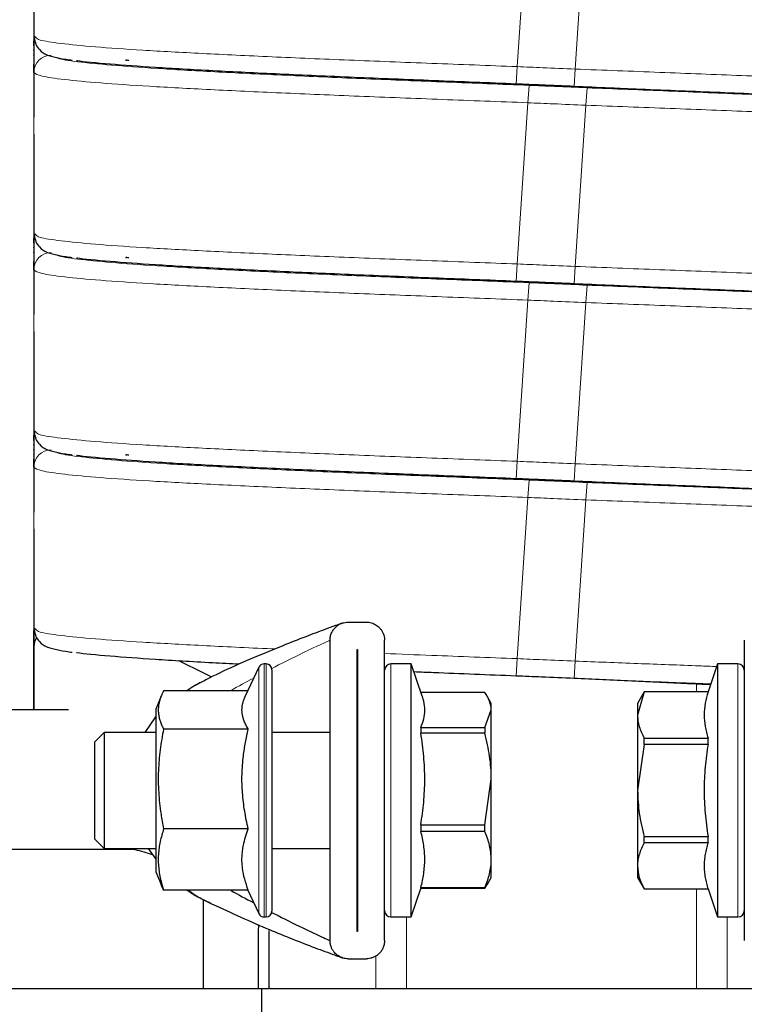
# Paper-space layout 'Blatt2' of a CAD drawing. Header units: millimetres. Extents: x 5 to 418, y 2 to 292.
# Tile 13 of 43: x 99 to 114, y 191 to 212. Entities that reach past the tile are written whole.
import ezdxf

# ---------------------------------------------------------------- set-up
doc = ezdxf.new("R2010")
doc.units = ezdxf.units.MM

psp = doc.layouts.new('Blatt2')

# ---------------------------------------------------------------- linework, layer by layer
at = {"color": 7, "linetype": 'Continuous', "lineweight": 18}
for p, q in [((109.5792, 210.977), (109.8088, 214.4494)), ((110.8292, 210.9239), (111.0588, 214.3964)), ((99.1665, 209.113), (99.1665, 210.8492)), ((109.5544, 210.6028), (109.5792, 210.977)), ((110.8044, 210.5498), (110.8292, 210.9239)), ((109.7438, 210.5948), (109.7446, 210.5777)), ((109.8088, 210.1994), (109.8335, 210.5736)), ((110.9995, 210.5409), (111.0004, 210.5241)), ((111.0588, 210.1464), (111.0835, 210.5205)), ((109.5792, 206.727), (109.8088, 210.1994)), ((110.8292, 206.6739), (111.0588, 210.1464)), ((99.1665, 204.863), (99.1665, 206.5992)), ((109.5544, 206.3528), (109.5792, 206.727)), ((110.8044, 206.2998), (110.8292, 206.6739)), ((109.7438, 206.3448), (109.7446, 206.3277)), ((109.8088, 205.9494), (109.8335, 206.3236)), ((110.9995, 206.2909), (111.0004, 206.2741)), ((111.0588, 205.8964), (111.0835, 206.2705)), ((109.5792, 202.477), (109.8088, 205.9494)), ((110.8292, 202.4239), (111.0588, 205.8964)), ((99.1665, 200.613), (99.1665, 202.3492)), ((109.5544, 202.1028), (109.5792, 202.477)), ((110.8044, 202.0498), (110.8292, 202.4239)), ((109.7438, 202.0948), (109.7446, 202.0777)), ((109.8088, 201.6994), (109.8335, 202.0736)), ((110.9995, 202.0409), (111.0004, 202.0241)), ((111.0588, 201.6464), (111.0835, 202.0205)), ((109.5792, 198.227), (109.8088, 201.6994)), ((110.8292, 198.1739), (111.0588, 201.6464)), ((99.1665, 198.835), (99.1665, 198.8716)), ((104.1261, 198.1138), (104.1261, 194.3483)), ((104.1715, 194.3483), (104.1715, 198.1138)), ((106.8577, 192.6638), (106.8577, 198.1138)), ((109.5544, 197.8528), (109.5792, 198.227)), ((110.8044, 197.7998), (110.8292, 198.1739)), ((114.3352, 198.1138), (114.3352, 192.6638)), ((104.0128, 194.3758), (104.0128, 198.0416)), ((113.444, 197.5106), (113.444, 197.6786)), ((104.0128, 192.736), (104.0128, 194.3758)), ((104.1261, 194.3483), (104.1261, 192.6638)), ((104.1715, 192.6638), (104.1715, 194.3483)), ((113.444, 191.1242), (113.444, 193.267)), ((107.194, 191.1242), (107.194, 192.6638)), ((114.1013, 191.1242), (114.1013, 192.6638)), ((106.5367, 191.1242), (106.5367, 191.8234))]:
    psp.add_line(p, q, dxfattribs=at)
at = {"color": 7, "linetype": 'Continuous', "lineweight": 25}
for p, q in [((99.1665, 211.4283), (99.1665, 211.4441)), ((99.2082, 211.6037), (99.1716, 211.624)), ((99.1665, 211.3265), (99.1665, 211.3379)), ((99.1665, 211.2173), (99.1665, 211.2332)), ((99.1665, 211.1202), (99.1665, 211.1269)), ((99.1665, 210.8492), (99.1665, 211.0327)), ((99.2082, 207.3537), (99.1716, 207.374)), ((99.1665, 207.0765), (99.1665, 207.0879)), ((99.1665, 206.9673), (99.1665, 206.9832)), ((99.1665, 206.8702), (99.1665, 206.8769)), ((99.1665, 206.5992), (99.1665, 206.7827)), ((99.1665, 202.9283), (99.1665, 202.9441)), ((99.2082, 203.1037), (99.1716, 203.124)), ((99.1665, 202.8265), (99.1665, 202.8379)), ((99.1665, 202.7173), (99.1665, 202.7332)), ((99.1665, 202.6202), (99.1665, 202.6269)), ((99.1665, 202.3492), (99.1665, 202.5327)), ((105.9382, 199.0138), (106.3298, 199.0138)), ((99.2082, 198.8537), (99.1716, 198.874)), ((99.1665, 197.1242), (99.1665, 198.4854)), ((105.5465, 192.1555), (105.5465, 198.6221)), ((106.7215, 192.1555), (106.7215, 198.6221)), ((114.4715, 198.6221), (114.4715, 192.1555)), ((106.1327, 198.4263), (106.1352, 198.4263)), ((106.1327, 192.3513), (106.1327, 198.4263)), ((106.1352, 198.4263), (106.1352, 192.3513)), ((104.1715, 198.1138), (104.1261, 198.1138)), ((107.2965, 198.1138), (106.8577, 198.1138)), ((107.5346, 197.4177), (107.2965, 198.1138)), ((107.2965, 192.6638), (107.2965, 198.1138)), ((113.8965, 198.1138), (113.6902, 197.5106)), ((114.3352, 198.1138), (113.8965, 198.1138)), ((113.8965, 198.1138), (113.8965, 192.6638)), ((104.0128, 198.0416), (103.722, 197.4178)), ((104.2965, 197.9888), (104.2965, 194.396)), ((103.7766, 197.5351), (101.9625, 197.5351)), ((108.879, 197.5009), (107.5061, 197.5009)), ((109.0215, 197.2638), (108.9309, 197.4208)), ((112.314, 197.5106), (112.1715, 197.2638)), ((112.314, 197.5092), (112.1715, 197.0126)), ((113.6902, 197.5106), (112.314, 197.5106)), ((112.314, 197.5092), (112.314, 197.5106)), ((113.6902, 197.5092), (112.314, 197.5092)), ((113.6902, 197.5092), (113.6902, 197.5106)), ((101.908, 197.4175), (101.7965, 197.1388)), ((109.0215, 197.1217), (109.0215, 197.2638)), ((112.1715, 197.2638), (112.1715, 197.0126)), ((99.9162, 197.1242), (97.6315, 197.1242)), ((101.7965, 197.1388), (101.7965, 193.6388)), ((108.879, 196.7425), (109.0215, 197.1217)), ((109.0215, 195.6352), (109.0215, 197.1217)), ((112.1715, 197.0126), (112.1715, 195.3888)), ((101.5628, 196.6388), (101.7965, 196.9713)), ((100.6798, 196.6388), (100.4715, 196.4305)), ((101.7965, 196.6388), (100.6798, 196.6388)), ((100.6798, 196.6388), (100.6798, 194.1388)), ((103.7854, 196.7084), (101.9625, 196.7084)), ((105.5465, 196.6388), (104.2965, 196.6388)), ((106.1352, 196.6388), (106.1327, 196.6388)), ((107.5028, 196.7425), (107.5028, 196.6197)), ((107.5028, 196.7425), (108.879, 196.7425)), ((108.879, 196.6197), (107.5028, 196.6197)), ((108.879, 196.7425), (108.879, 196.6197)), ((100.4715, 196.4305), (100.4715, 196.0237)), ((112.314, 196.3819), (112.1715, 195.3888)), ((112.314, 196.3819), (112.314, 196.5161)), ((112.314, 196.5161), (113.6902, 196.5161)), ((113.6902, 196.3819), (112.314, 196.3819)), ((113.6902, 196.3819), (113.6902, 196.5161)), ((100.4715, 196.0237), (100.4715, 194.3471)), ((108.879, 194.6507), (109.0215, 195.6352)), ((109.0215, 193.9023), (109.0215, 195.6352)), ((112.1715, 195.3888), (112.1715, 193.765)), ((103.7854, 194.5621), (101.9625, 194.5621)), ((107.5028, 194.6507), (107.5028, 194.5076)), ((107.5028, 194.6507), (108.879, 194.6507)), ((108.879, 194.5076), (107.5028, 194.5076)), ((108.879, 194.5076), (108.879, 194.6507)), ((100.4715, 194.3471), (100.6798, 194.1388)), ((104.2965, 194.396), (104.2965, 192.7888)), ((112.314, 194.3957), (113.6902, 194.3957)), ((112.314, 194.2616), (112.314, 194.3957)), ((113.6902, 194.2616), (112.314, 194.2616)), ((113.6902, 194.2616), (113.6902, 194.3957)), ((97.6315, 194.1242), (101.3284, 194.1242)), ((100.6798, 194.1388), (101.7965, 194.1388)), ((101.6264, 194.1388), (101.7965, 193.9078)), ((104.2965, 194.1388), (105.5465, 194.1388)), ((106.1327, 194.1388), (106.1352, 194.1388)), ((109.0215, 193.5138), (109.0215, 193.9023)), ((101.7965, 193.6388), (101.908, 193.3601)), ((112.1715, 193.765), (112.1715, 193.5138)), ((108.9309, 193.3568), (109.0215, 193.5138)), ((112.1715, 193.5138), (112.314, 193.267)), ((103.7854, 193.2425), (101.9625, 193.2425)), ((103.7766, 193.2425), (104.0128, 192.736)), ((107.2965, 192.6638), (107.5061, 193.2767)), ((107.5028, 193.297), (107.5028, 193.2767)), ((107.5028, 193.297), (108.879, 193.297)), ((108.879, 193.2767), (107.5028, 193.2767)), ((108.9253, 193.3601), (108.879, 193.2767)), ((108.879, 193.297), (108.879, 193.2767)), ((112.314, 193.2685), (113.6902, 193.2685)), ((112.314, 193.2685), (112.314, 193.267)), ((112.314, 193.267), (113.6902, 193.267)), ((113.6902, 193.267), (113.6902, 193.2685)), ((113.6902, 193.267), (113.8965, 192.6638)), ((102.819, 191.1242), (102.819, 193.0359)), ((104.1261, 192.6638), (104.1715, 192.6638)), ((106.8577, 192.6638), (107.2965, 192.6638)), ((113.8965, 192.6638), (114.3352, 192.6638)), ((103.9963, 192.3742), (103.9963, 191.1242)), ((104.2371, 191.1242), (104.2371, 192.3742)), ((106.1352, 192.3513), (106.1327, 192.3513)), ((105.9382, 191.7638), (106.3298, 191.7638)), ((91.6417, 191.1242), (103.9963, 191.1242)), ((103.9963, 191.1242), (104.2371, 191.1242)), ((104.069, 191.1242), (104.069, 178.6242)), ((104.259, 191.1242), (104.2371, 191.1242)), ((104.259, 191.1242), (106.5367, 191.1242)), ((106.5367, 191.1242), (107.194, 191.1242)), ((107.194, 191.1242), (113.444, 191.1242)), ((113.444, 191.1242), (114.1013, 191.1242)), ((114.1013, 191.1242), (116.379, 191.1242))]:
    psp.add_line(p, q, dxfattribs=at)
at = {"color": 7, "linetype": 'Continuous', "lineweight": 25, "flags": 128}
psp.add_lwpolyline([(104.0121, 192.4979), (104.0054, 192.4699), (103.9963, 192.3742)], dxfattribs=at)
at = {"color": 7, "linetype": 'Continuous', "lineweight": 18}
for centre in [(99.5411, 210.8488), (99.5411, 206.5988), (99.5411, 202.3488)]:
    psp.add_arc(centre, 0.3746, 89.93757, 179.93743, dxfattribs=at)
at = {"color": 7, "linetype": 'Continuous', "lineweight": 25}
for centre, radius, start, end in [((99.5401, 198.4854), 0.3736, 148.02621, 179.99568), ((104.1261, 197.9888), 0.125, 90, 155), ((104.1715, 197.9888), 0.125, 360, 90), ((106.8577, 197.9776), 0.1363, 90, 180), ((114.3352, 197.9776), 0.1363, 0, 90), ((104.1715, 192.7888), 0.125, 270, 0), ((106.8577, 192.8001), 0.1363, 180, 270), ((114.3352, 192.8001), 0.1362, 270, 0), ((104.1261, 192.7888), 0.125, 205, 270)]:
    psp.add_arc(centre, radius, start, end, dxfattribs=at)
for points, knots in [([(99.1665, 213.363), (99.1665, 213.0732), (99.1665, 212.4935), (99.1664, 211.9137), (99.1663, 211.6238)], [0, 0, 0, 0, 0.4999716, 1, 1, 1, 1]), ([(99.1663, 211.6246), (99.1664, 211.3347), (99.1665, 210.7549), (99.1665, 210.1752), (99.1665, 209.8854)], [0, 0, 0, 0, 0.5000275, 1, 1, 1, 1]), ([(99.1665, 211.447), (99.1665, 211.4544), (99.1665, 211.4885), (99.1665, 211.5145), (99.1665, 211.5348)], [0, 0, 0, 0, 0.2176984, 1, 1, 1, 1]), ([(99.1762, 211.6029), (99.1847, 211.5513), (99.202, 211.4472), (99.3168, 211.2979), (99.4512, 211.228), (99.5309, 211.2034), (99.6951, 211.1611), (99.8374, 211.1352), (99.9709, 211.119), (99.9928, 211.1163)], [0, 0, 0, 0, 0.0724903, 0.146528, 0.300917, 0.4680028, 0.6308513, 0.9395107, 1, 1, 1, 1]), ([(109.5544, 210.6028), (108.96, 210.6264), (107.7706, 210.6735), (106.0479, 210.7433), (104.4355, 210.8145), (102.9896, 210.8861), (101.7463, 210.9568), (100.7876, 211.0288), (100.2356, 211.0779), (100.0914, 211.103), (100.088, 211.1036)], [0, 0, 0, 0, 0.14311231, 0.28634771, 0.42933809, 0.57271097, 0.71554454, 0.85644854, 0.996696, 1, 1, 1, 1]), ([(101.2126, 211.1069), (101.1815, 211.1147), (101.1407, 211.1248), (101.1475, 211.109), (101.1491, 211.1052)], [0, 0, 0, 0, 0.7639865, 1, 1, 1, 1]), ([(109.8335, 210.5736), (109.3172, 210.5972), (108.2842, 210.6443), (107.2456, 210.6908), (106.7695, 210.7147), (106.7657, 210.7149)], [0, 0, 0, 0, 0.4977588, 0.99597354, 1, 1, 1, 1]), ([(110.8044, 210.5498), (110.5711, 210.5597), (110.1544, 210.5774), (109.7378, 210.5951), (109.5544, 210.6028)], [0, 0, 0, 0, 0.5600015, 1, 1, 1, 1]), ([(111.0835, 210.5205), (110.8502, 210.5305), (110.4336, 210.5482), (110.0169, 210.5659), (109.8335, 210.5736)], [0, 0, 0, 0, 0.5600015, 1, 1, 1, 1]), ([(113.8606, 210.409), (113.8468, 210.4097), (113.3671, 210.4337), (112.3331, 210.48), (111.3143, 210.5265), (110.8044, 210.5498)], [0, 0, 0, 0, 0.01451589, 0.5067675, 1, 1, 1, 1]), ([(120.6104, 210.0088), (120.5828, 210.0137), (120.4157, 210.0437), (119.8165, 210.098), (118.8237, 210.1709), (117.5682, 210.2415), (116.129, 210.3122), (114.54, 210.3822), (112.843, 210.4508), (111.6704, 210.4973), (111.0835, 210.5205)], [0, 0, 0, 0, 0.0277127, 0.1677682, 0.3081969, 0.4481006, 0.5861116, 0.7234834, 0.8616076, 1, 1, 1, 1]), ([(99.1665, 209.5242), (99.1665, 209.4484), (99.1665, 209.2775), (99.1665, 209.1718), (99.1665, 209.113)], [0, 0, 0, 0, 0.4434521, 1, 1, 1, 1]), ([(99.1665, 209.113), (99.1665, 208.8232), (99.1665, 208.2435), (99.1664, 207.6637), (99.1663, 207.3738)], [0, 0, 0, 0, 0.49997164, 1, 1, 1, 1]), ([(99.1663, 207.3746), (99.1664, 207.0847), (99.1665, 206.5049), (99.1665, 205.9252), (99.1665, 205.6354)], [0, 0, 0, 0, 0.5000275, 1, 1, 1, 1]), ([(99.1665, 207.1783), (99.1665, 207.1922), (99.1665, 207.233), (99.1665, 207.2642), (99.1665, 207.2848)], [0, 0, 0, 0, 0.34067549, 1, 1, 1, 1]), ([(99.1762, 207.3529), (99.1847, 207.3013), (99.202, 207.1972), (99.3168, 207.0479), (99.4512, 206.978), (99.5309, 206.9534), (99.6951, 206.9111), (99.8374, 206.8852), (99.9709, 206.869), (99.9928, 206.8663)], [0, 0, 0, 0, 0.0724903, 0.146528, 0.300917, 0.4680028, 0.6308513, 0.9395107, 1, 1, 1, 1]), ([(109.5544, 206.3528), (108.96, 206.3764), (107.7706, 206.4235), (106.0479, 206.4933), (104.4355, 206.5645), (102.9896, 206.6361), (101.7463, 206.7068), (100.7876, 206.7788), (100.2356, 206.8279), (100.0914, 206.853), (100.088, 206.8536)], [0, 0, 0, 0, 0.1431123, 0.2863477, 0.4293381, 0.572711, 0.7155445, 0.8564485, 0.996696, 1, 1, 1, 1]), ([(101.2126, 206.8569), (101.1815, 206.8647), (101.1407, 206.8748), (101.1475, 206.859), (101.1491, 206.8552)], [0, 0, 0, 0, 0.7639865, 1, 1, 1, 1]), ([(109.8335, 206.3236), (109.3172, 206.3472), (108.2842, 206.3943), (107.2456, 206.4408), (106.7695, 206.4647), (106.7657, 206.4649)], [0, 0, 0, 0, 0.4977588, 0.99597354, 1, 1, 1, 1]), ([(110.8044, 206.2998), (110.5711, 206.3097), (110.1544, 206.3274), (109.7378, 206.3451), (109.5544, 206.3528)], [0, 0, 0, 0, 0.5600015, 1, 1, 1, 1]), ([(111.0835, 206.2705), (110.8502, 206.2805), (110.4336, 206.2982), (110.0169, 206.3159), (109.8335, 206.3236)], [0, 0, 0, 0, 0.5600015, 1, 1, 1, 1]), ([(113.8606, 206.159), (113.8468, 206.1597), (113.3671, 206.1837), (112.3331, 206.23), (111.3143, 206.2765), (110.8044, 206.2998)], [0, 0, 0, 0, 0.0145159, 0.5067675, 1, 1, 1, 1]), ([(120.6104, 205.7588), (120.5828, 205.7637), (120.4157, 205.7937), (119.8165, 205.848), (118.8237, 205.9209), (117.5682, 205.9915), (116.129, 206.0622), (114.54, 206.1322), (112.843, 206.2008), (111.6704, 206.2473), (111.0835, 206.2705)], [0, 0, 0, 0, 0.0277127, 0.1677682, 0.3081969, 0.4481006, 0.5861116, 0.7234834, 0.8616076, 1, 1, 1, 1]), ([(99.1665, 205.2742), (99.1665, 205.1984), (99.1665, 205.0275), (99.1665, 204.9218), (99.1665, 204.863)], [0, 0, 0, 0, 0.4434521, 1, 1, 1, 1]), ([(99.1665, 204.863), (99.1665, 204.5732), (99.1665, 203.9935), (99.1664, 203.4137), (99.1663, 203.1238)], [0, 0, 0, 0, 0.4999716, 1, 1, 1, 1]), ([(99.1663, 203.1246), (99.1664, 202.8347), (99.1665, 202.2549), (99.1665, 201.6752), (99.1665, 201.3854)], [0, 0, 0, 0, 0.5000275, 1, 1, 1, 1]), ([(99.1665, 202.947), (99.1665, 202.9544), (99.1665, 202.9885), (99.1665, 203.0145), (99.1665, 203.0348)], [0, 0, 0, 0, 0.2176984, 1, 1, 1, 1]), ([(99.1762, 203.1029), (99.1847, 203.0513), (99.202, 202.9472), (99.3168, 202.7979), (99.4512, 202.728), (99.5309, 202.7034), (99.6951, 202.6611), (99.8374, 202.6352), (99.9709, 202.619), (99.9928, 202.6163)], [0, 0, 0, 0, 0.0724903, 0.14652797, 0.300917, 0.46800276, 0.63085134, 0.93951069, 1, 1, 1, 1]), ([(109.5544, 202.1028), (108.96, 202.1264), (107.7706, 202.1735), (106.0479, 202.2433), (104.4355, 202.3145), (102.9896, 202.3861), (101.7463, 202.4568), (100.7876, 202.5288), (100.2356, 202.5779), (100.0914, 202.603), (100.088, 202.6036)], [0, 0, 0, 0, 0.1431123, 0.2863477, 0.4293381, 0.572711, 0.7155445, 0.8564485, 0.996696, 1, 1, 1, 1]), ([(101.2126, 202.6069), (101.1815, 202.6147), (101.1407, 202.6248), (101.1475, 202.609), (101.1491, 202.6052)], [0, 0, 0, 0, 0.7639863, 1, 1, 1, 1]), ([(109.8335, 202.0736), (109.3172, 202.0972), (108.2842, 202.1443), (107.2456, 202.1908), (106.7695, 202.2147), (106.7657, 202.2149)], [0, 0, 0, 0, 0.4977588, 0.9959735, 1, 1, 1, 1]), ([(110.8044, 202.0498), (110.5711, 202.0597), (110.1544, 202.0774), (109.7378, 202.0951), (109.5544, 202.1028)], [0, 0, 0, 0, 0.5600015, 1, 1, 1, 1]), ([(111.0835, 202.0205), (110.8502, 202.0305), (110.4336, 202.0482), (110.0169, 202.0659), (109.8335, 202.0736)], [0, 0, 0, 0, 0.5600015, 1, 1, 1, 1]), ([(113.8606, 201.909), (113.8468, 201.9097), (113.3671, 201.9337), (112.3331, 201.98), (111.3143, 202.0265), (110.8044, 202.0498)], [0, 0, 0, 0, 0.0145159, 0.5067675, 1, 1, 1, 1]), ([(120.6104, 201.5088), (120.5828, 201.5137), (120.4157, 201.5437), (119.8165, 201.598), (118.8237, 201.6709), (117.5682, 201.7415), (116.129, 201.8122), (114.54, 201.8822), (112.843, 201.9508), (111.6704, 201.9973), (111.0835, 202.0205)], [0, 0, 0, 0, 0.0277127, 0.1677682, 0.3081969, 0.4481006, 0.5861116, 0.7234834, 0.8616076, 1, 1, 1, 1]), ([(99.1665, 201.0242), (99.1665, 200.9484), (99.1665, 200.7775), (99.1665, 200.6718), (99.1665, 200.613)], [0, 0, 0, 0, 0.4434529, 1, 1, 1, 1]), ([(99.1665, 200.613), (99.1665, 200.3232), (99.1665, 199.7435), (99.1664, 199.1637), (99.1663, 198.8738)], [0, 0, 0, 0, 0.4999716, 1, 1, 1, 1]), ([(105.8171, 198.9946), (105.8161, 198.9942), (105.8137, 198.9933), (105.7685, 198.9771), (105.6407, 198.9309), (105.3801, 198.8348), (104.998, 198.6904), (104.457, 198.4787), (103.8312, 198.2198), (103.185, 197.9337), (102.7957, 197.7307), (102.6146, 197.6362)], [0, 0, 0, 0, 0.0075444, 0.0182828, 0.0663655, 0.137628, 0.2614454, 0.4076085, 0.617531, 0.8220435, 1, 1, 1, 1]), ([(105.5465, 198.6221), (105.5482, 198.6501), (105.5518, 198.7072), (105.5793, 198.7857), (105.621, 198.8566), (105.6705, 198.911), (105.725, 198.9526), (105.7796, 198.9821), (105.8405, 199.0032), (105.8943, 199.0127), (105.9274, 199.0135), (105.9382, 199.0138)], [0, 0, 0, 0, 0.1456878, 0.2965899, 0.4280515, 0.5641088, 0.6595121, 0.7574652, 0.8529913, 0.9521812, 1, 1, 1, 1]), ([(106.3298, 199.0138), (106.3487, 199.013), (106.3871, 199.0114), (106.4425, 198.9986), (106.4949, 198.9788), (106.5436, 198.9519), (106.5882, 198.9183), (106.6295, 198.8767), (106.6654, 198.8274), (106.6956, 198.7674), (106.7171, 198.6986), (106.72, 198.6478), (106.7215, 198.6221)], [0, 0, 0, 0, 0.0837457, 0.1701848, 0.2538779, 0.3397034, 0.4297781, 0.521754, 0.6278798, 0.7363114, 0.8663221, 1, 1, 1, 1]), ([(99.1663, 198.8746), (99.1664, 198.5847), (99.1665, 198.0049), (99.1665, 197.4252), (99.1665, 197.1354)], [0, 0, 0, 0, 0.50002749, 1, 1, 1, 1]), ([(99.1665, 198.4854), (99.1665, 198.5673), (99.1665, 198.6981), (99.1665, 198.7978), (99.1665, 198.835)], [0, 0, 0, 0, 0.6259396, 1, 1, 1, 1]), ([(99.1762, 198.8529), (99.1847, 198.8013), (99.202, 198.6972), (99.3168, 198.5479), (99.4512, 198.478), (99.5309, 198.4534), (99.6951, 198.4111), (99.8374, 198.3852), (99.9709, 198.369), (99.9928, 198.3663)], [0, 0, 0, 0, 0.0724903, 0.146528, 0.300917, 0.4680027, 0.6308513, 0.9395107, 1, 1, 1, 1]), ([(103.5901, 198.1079), (103.3972, 198.1173), (102.717, 198.1505), (101.7534, 198.2068), (100.7856, 198.2788), (100.2356, 198.3279), (100.0914, 198.353), (100.088, 198.3536)], [0, 0, 0, 0, 0.1168838, 0.4120906, 0.7033094, 0.9931713, 1, 1, 1, 1]), ([(102.9978, 197.8311), (102.9232, 197.8675), (102.6928, 197.9801), (102.4582, 198.098), (102.2996, 198.1778)], [0, 0, 0, 0, 0.3234096, 1, 1, 1, 1]), ([(109.5544, 197.8528), (108.9555, 197.8764), (108.2078, 197.9058), (107.497, 197.935), (107.3557, 197.9408)], [0, 0, 0, 0, 0.8011331, 1, 1, 1, 1]), ([(110.8044, 197.7998), (110.5711, 197.8097), (110.1544, 197.8274), (109.7378, 197.8451), (109.5544, 197.8528)], [0, 0, 0, 0, 0.5600015, 1, 1, 1, 1]), ([(102.8747, 197.7685), (102.8301, 197.7478), (102.6782, 197.6773), (102.5413, 197.589), (102.4447, 197.5267)], [0, 0, 0, 0, 0.2937132, 1, 1, 1, 1]), ([(113.7427, 197.6641), (113.5799, 197.6721), (113.0329, 197.6988), (112.0389, 197.7438), (111.2159, 197.7811), (110.8044, 197.7998)], [0, 0, 0, 0, 0.17490655, 0.58752767, 1, 1, 1, 1]), ([(101.9625, 197.5351), (101.9453, 197.5004), (101.9151, 197.4394), (101.8829, 197.3515), (101.8613, 197.2717), (101.8485, 197.1914), (101.845, 197.1103), (101.8512, 197.0285), (101.8672, 196.9462), (101.8923, 196.864), (101.9241, 196.7846), (101.9502, 196.7329), (101.9625, 196.7084)], [0, 0, 0, 0, 0.12732994, 0.22339208, 0.31958576, 0.41624535, 0.51309052, 0.61187128, 0.71085084, 0.81036231, 0.91001959, 1, 1, 1, 1]), ([(109.0215, 197.1217), (109.0145, 197.1852), (109.0003, 197.3134), (108.9197, 197.438), (108.879, 197.5009)], [0, 0, 0, 0, 0.4952208, 1, 1, 1, 1]), ([(113.6902, 197.5092), (113.6671, 197.428), (113.6206, 197.265), (113.5984, 197.0168), (113.6169, 196.8085), (113.6523, 196.6414), (113.6776, 196.5579), (113.6902, 196.5161)], [0, 0, 0, 0, 0.2464171, 0.4948784, 0.7459169, 0.8728708, 1, 1, 1, 1]), ([(103.7854, 196.7084), (103.7686, 196.7371), (103.7351, 196.7946), (103.699, 196.8754), (103.6735, 196.9506), (103.6576, 197.0199), (103.6496, 197.0896), (103.65, 197.16), (103.6588, 197.231), (103.6764, 197.3024), (103.6977, 197.3646), (103.7157, 197.4029), (103.7226, 197.4175)], [0, 0, 0, 0, 0.1234509, 0.2470983, 0.3440849, 0.4412287, 0.5389019, 0.6367737, 0.7367246, 0.8368773, 0.9375723, 1, 1, 1, 1]), ([(107.5028, 196.7425), (107.5259, 196.8044), (107.5722, 196.9287), (107.5949, 197.1183), (107.5753, 197.2774), (107.5494, 197.3773), (107.5357, 197.4133), (107.5341, 197.4175)], [0, 0, 0, 0, 0.27667388, 0.55572708, 0.83868422, 0.98130197, 1, 1, 1, 1]), ([(112.1715, 197.0126), (112.1733, 196.9712), (112.177, 196.8881), (112.2065, 196.7635), (112.2511, 196.6392), (112.293, 196.5571), (112.314, 196.5161)], [0, 0, 0, 0, 0.2469561, 0.4952833, 0.7471831, 1, 1, 1, 1]), ([(101.9625, 196.7084), (101.9483, 196.6345), (101.9056, 196.4126), (101.867, 196.113), (101.8479, 195.8098), (101.8449, 195.5791), (101.8536, 195.3462), (101.8739, 195.1132), (101.9079, 194.8511), (101.9425, 194.6681), (101.9625, 194.5621)], [0, 0, 0, 0, 0.1043416, 0.3134641, 0.4185227, 0.5258402, 0.6334232, 0.7417563, 0.8503081, 1, 1, 1, 1]), ([(103.7854, 194.5621), (103.7711, 194.6253), (103.7281, 194.8158), (103.6752, 195.1385), (103.6498, 195.4666), (103.6496, 195.7322), (103.6596, 195.9335), (103.6826, 196.1642), (103.7222, 196.4233), (103.7643, 196.6132), (103.7854, 196.7084)], [0, 0, 0, 0, 0.0897412, 0.2700565, 0.4520336, 0.544453, 0.6375578, 0.7308835, 0.8652301, 1, 1, 1, 1]), ([(107.5028, 194.6507), (107.5259, 194.8116), (107.5724, 195.1347), (107.5946, 195.6269), (107.5761, 196.0399), (107.5407, 196.3712), (107.5154, 196.5368), (107.5028, 196.6197)], [0, 0, 0, 0, 0.2464171, 0.4948784, 0.7459169, 0.8728708, 1, 1, 1, 1]), ([(109.0215, 195.6352), (109.0197, 195.7173), (109.016, 195.882), (108.9865, 196.129), (108.9419, 196.3756), (108.9, 196.5382), (108.879, 196.6197)], [0, 0, 0, 0, 0.2469561, 0.4952833, 0.7471831, 1, 1, 1, 1]), ([(113.6902, 196.3819), (113.6671, 196.2198), (113.6207, 195.8943), (113.5984, 195.3979), (113.6168, 194.981), (113.6523, 194.6465), (113.6776, 194.4794), (113.6902, 194.3957)], [0, 0, 0, 0, 0.24607082, 0.49425779, 0.74591688, 0.87275961, 1, 1, 1, 1]), ([(112.1715, 195.3888), (112.1785, 195.2225), (112.1926, 194.8867), (112.2733, 194.5604), (112.314, 194.3957)], [0, 0, 0, 0, 0.4952208, 1, 1, 1, 1]), ([(101.9625, 194.5621), (101.9352, 194.471), (101.8941, 194.3343), (101.8623, 194.1498), (101.8479, 194.0096), (101.8449, 193.8678), (101.8536, 193.7246), (101.8739, 193.5814), (101.9079, 193.4202), (101.9425, 193.3077), (101.9625, 193.2425)], [0, 0, 0, 0, 0.2088084, 0.3134713, 0.4185288, 0.5258452, 0.633427, 0.741759, 0.8503097, 1, 1, 1, 1]), ([(103.7854, 193.2425), (103.7578, 193.3206), (103.7023, 193.4774), (103.6634, 193.6772), (103.6498, 193.839), (103.6496, 193.9619), (103.6596, 194.0857), (103.6826, 194.2275), (103.7222, 194.3868), (103.7643, 194.5036), (103.7854, 194.5621)], [0, 0, 0, 0, 0.1798218, 0.3609313, 0.4520422, 0.5444602, 0.6375635, 0.7308877, 0.8652322, 1, 1, 1, 1]), ([(107.5028, 193.297), (107.5152, 193.347), (107.54, 193.4469), (107.5665, 193.5979), (107.5834, 193.7498), (107.5891, 193.9019), (107.5835, 194.0538), (107.5667, 194.2053), (107.5402, 194.3567), (107.5153, 194.4573), (107.5028, 194.5076)], [0, 0, 0, 0, 0.1245488, 0.2492466, 0.3745041, 0.5, 0.6244574, 0.7491579, 0.874495, 1, 1, 1, 1]), ([(109.0215, 193.9023), (109.0145, 194.0036), (109.0003, 194.2083), (108.9197, 194.4072), (108.879, 194.5076)], [0, 0, 0, 0, 0.4952208, 1, 1, 1, 1]), ([(112.314, 194.2616), (112.3034, 194.2415), (112.2718, 194.1812), (112.2281, 194.0792), (112.1905, 193.9549), (112.1735, 193.8497), (112.172, 193.7862), (112.1715, 193.765)], [0, 0, 0, 0, 0.1237392, 0.3716472, 0.6214664, 0.873509, 1, 1, 1, 1]), ([(113.6902, 194.2616), (113.6778, 194.2206), (113.653, 194.1386), (113.6265, 194.0147), (113.6096, 193.8901), (113.6039, 193.7654), (113.6095, 193.6407), (113.6263, 193.5165), (113.6528, 193.3922), (113.6777, 193.3097), (113.6902, 193.2685)], [0, 0, 0, 0, 0.1245488, 0.2492466, 0.3745041, 0.5, 0.6244574, 0.7491579, 0.874495, 1, 1, 1, 1]), ([(101.2765, 194.1388), (101.2993, 194.1324), (101.4477, 194.0906), (101.595, 194.0481), (101.7197, 194.0121)], [0, 0, 0, 0, 0.1536626, 1, 1, 1, 1]), ([(108.879, 193.297), (108.8896, 193.3215), (108.9212, 193.395), (108.9649, 193.5193), (109.0024, 193.6709), (109.0195, 193.7991), (109.021, 193.8764), (109.0215, 193.9023)], [0, 0, 0, 0, 0.1237392, 0.3716472, 0.6214664, 0.873509, 1, 1, 1, 1]), ([(112.1715, 193.765), (112.1785, 193.6819), (112.1926, 193.514), (112.2733, 193.3508), (112.314, 193.2685)], [0, 0, 0, 0, 0.4952208, 1, 1, 1, 1]), ([(101.9625, 193.2425), (101.95, 193.267), (101.9293, 193.3073), (101.9135, 193.3479), (101.9074, 193.3638)], [0, 0, 0, 0, 0.6087796, 1, 1, 1, 1]), ([(102.9885, 192.9544), (102.9052, 192.9924), (102.7191, 193.0773), (102.5513, 193.1837), (102.4587, 193.2425)], [0, 0, 0, 0, 0.4478211, 1, 1, 1, 1]), ([(102.4978, 193.2425), (102.5084, 193.2337), (102.6649, 193.1039), (103.2839, 192.8163), (104.1352, 192.4219), (105.048, 192.0669), (105.5596, 191.876), (105.7498, 191.807), (105.8021, 191.7882), (105.8162, 191.7832), (105.8169, 191.7829), (105.8172, 191.7828)], [0, 0, 0, 0, 0.0097502, 0.1440052, 0.5124233, 0.8010012, 0.9270275, 0.9722779, 0.9886455, 0.9952642, 1, 1, 1, 1]), ([(102.552, 193.1792), (102.5612, 193.1736), (102.5816, 193.1612), (102.6305, 193.1333), (102.6573, 193.118)], [0, 0, 0, 0, 0.4502431, 1, 1, 1, 1]), ([(103.4066, 193.2425), (103.4094, 193.2408), (103.5698, 193.1426), (103.7383, 193.0555), (103.9038, 192.9699)], [0, 0, 0, 0, 0.017902, 1, 1, 1, 1]), ([(104.2753, 192.77), (104.478, 192.6667), (104.8445, 192.4798), (105.2617, 192.2838), (105.4775, 192.1861), (105.5293, 192.1631), (105.5434, 192.1568), (105.5455, 192.1559), (105.5465, 192.1555)], [0, 0, 0, 0, 0.4547501, 0.8222528, 0.9454005, 0.9672066, 0.9850983, 1, 1, 1, 1]), ([(105.9382, 191.7638), (105.9193, 191.7646), (105.8809, 191.7662), (105.8255, 191.779), (105.7731, 191.7988), (105.7244, 191.8257), (105.6798, 191.8593), (105.6385, 191.9009), (105.6026, 191.9502), (105.5724, 192.0102), (105.5509, 192.079), (105.548, 192.1298), (105.5465, 192.1555)], [0, 0, 0, 0, 0.0837457, 0.1701848, 0.2538779, 0.3397034, 0.4297781, 0.521754, 0.6278798, 0.7363114, 0.8663221, 1, 1, 1, 1]), ([(106.7215, 192.1555), (106.7198, 192.1275), (106.7162, 192.0704), (106.6887, 191.9919), (106.647, 191.921), (106.5975, 191.8666), (106.543, 191.825), (106.4884, 191.7955), (106.4275, 191.7744), (106.3737, 191.7649), (106.3406, 191.7641), (106.3298, 191.7638)], [0, 0, 0, 0, 0.1456878, 0.2965899, 0.4280515, 0.5641088, 0.6595121, 0.7574652, 0.8529913, 0.9521812, 1, 1, 1, 1])]:
    psp.add_open_spline(points, degree=3, knots=knots, dxfattribs=at)
at = {"color": 7, "linetype": 'Continuous', "lineweight": 18}
for points, knots in [([(109.5792, 210.977), (108.9627, 211.0006), (107.7292, 211.0478), (105.9413, 211.1174), (104.2677, 211.1887), (102.763, 211.2603), (101.4786, 211.331), (100.4491, 211.4029), (99.7103, 211.4762), (99.2745, 211.5421), (99.2276, 211.5857), (99.2082, 211.6037)], [0, 0, 0, 0, 0.1157534, 0.2316025, 0.3472585, 0.4632172, 0.5787396, 0.6927073, 0.8061402, 0.9201911, 1, 1, 1, 1]), ([(109.8335, 210.5736), (109.2383, 210.5972), (108.0473, 210.6443), (106.311, 210.714), (104.6784, 210.7853), (103.2017, 210.8569), (101.9324, 210.9276), (100.9014, 210.9995), (100.1579, 211.0729), (99.7403, 211.1292), (99.677, 211.163), (99.6617, 211.1711)], [0, 0, 0, 0, 0.1210102, 0.2421183, 0.3630242, 0.4842533, 0.6050263, 0.7241671, 0.8427533, 0.9619904, 1, 1, 1, 1]), ([(109.8088, 210.1994), (109.1916, 210.223), (107.9568, 210.2702), (106.1579, 210.3399), (104.4671, 210.4111), (102.9391, 210.4827), (101.6258, 210.5535), (100.5645, 210.6253), (99.7853, 210.6986), (99.2778, 210.772), (99.2036, 210.8235), (99.1665, 210.8492)], [0, 0, 0, 0, 0.1118978, 0.2238836, 0.3356862, 0.4477814, 0.5594547, 0.6696247, 0.7792781, 0.889533, 1, 1, 1, 1]), ([(110.8292, 210.9239), (110.5959, 210.9339), (110.1792, 210.9517), (109.7625, 210.9693), (109.5792, 210.977)], [0, 0, 0, 0, 0.5600011, 1, 1, 1, 1]), ([(121.4715, 210.2742), (121.4335, 210.3003), (121.3574, 210.3524), (120.8349, 210.427), (120.0311, 210.5015), (118.9412, 210.5742), (117.6135, 210.6449), (116.0938, 210.7156), (114.4278, 210.7856), (112.6558, 210.8542), (111.4385, 210.9007), (110.8292, 210.9239)], [0, 0, 0, 0, 0.1118929, 0.223879, 0.3356801, 0.4477734, 0.5594478, 0.6696179, 0.779274, 0.8895263, 1, 1, 1, 1]), ([(120.9746, 209.9524), (120.9587, 209.9608), (120.8936, 209.9952), (120.4626, 210.0527), (119.6955, 210.1274), (118.6368, 210.2), (117.3538, 210.2707), (115.8851, 210.3414), (114.2765, 210.4114), (112.5663, 210.48), (111.3921, 210.5265), (110.8044, 210.5498)], [0, 0, 0, 0, 0.0393721, 0.1605049, 0.2814321, 0.4026819, 0.5234784, 0.6426413, 0.7612519, 0.8805062, 1, 1, 1, 1]), ([(111.0588, 210.1464), (110.8255, 210.1563), (110.4088, 210.1741), (109.9921, 210.1917), (109.8088, 210.1994)], [0, 0, 0, 0, 0.5600011, 1, 1, 1, 1]), ([(121.4292, 209.5197), (121.4093, 209.538), (121.3609, 209.5823), (120.911, 209.6494), (120.1482, 209.7239), (119.0902, 209.7967), (117.7911, 209.8673), (116.2941, 209.938), (114.6447, 210.008), (112.8835, 210.0766), (111.6674, 210.1231), (111.0588, 210.1464)], [0, 0, 0, 0, 0.0813281, 0.1971649, 0.3128141, 0.4287654, 0.5442832, 0.6582446, 0.7716746, 0.8857258, 1, 1, 1, 1]), ([(109.5792, 206.727), (108.9627, 206.7506), (107.7292, 206.7978), (105.9413, 206.8674), (104.2677, 206.9387), (102.763, 207.0103), (101.4786, 207.081), (100.4491, 207.1529), (99.7103, 207.2262), (99.2745, 207.2921), (99.2276, 207.3357), (99.2082, 207.3537)], [0, 0, 0, 0, 0.1157534, 0.2316025, 0.3472585, 0.4632172, 0.5787396, 0.6927073, 0.8061402, 0.9201911, 1, 1, 1, 1]), ([(109.8335, 206.3236), (109.2383, 206.3472), (108.0473, 206.3943), (106.311, 206.464), (104.6784, 206.5353), (103.2017, 206.6069), (101.9324, 206.6776), (100.9014, 206.7495), (100.1579, 206.8229), (99.7403, 206.8792), (99.677, 206.913), (99.6617, 206.9211)], [0, 0, 0, 0, 0.1210102, 0.2421183, 0.3630242, 0.4842533, 0.6050263, 0.7241671, 0.8427533, 0.9619904, 1, 1, 1, 1]), ([(109.8088, 205.9494), (109.1916, 205.973), (107.9568, 206.0202), (106.1579, 206.0899), (104.4671, 206.1611), (102.9391, 206.2327), (101.6258, 206.3035), (100.5645, 206.3753), (99.7853, 206.4486), (99.2778, 206.522), (99.2036, 206.5735), (99.1665, 206.5992)], [0, 0, 0, 0, 0.1118978, 0.2238836, 0.3356862, 0.4477814, 0.5594547, 0.6696247, 0.7792781, 0.889533, 1, 1, 1, 1]), ([(110.8292, 206.6739), (110.5959, 206.6839), (110.1792, 206.7017), (109.7625, 206.7193), (109.5792, 206.727)], [0, 0, 0, 0, 0.5600011, 1, 1, 1, 1]), ([(121.4715, 206.0242), (121.4335, 206.0503), (121.3574, 206.1024), (120.8349, 206.177), (120.0311, 206.2515), (118.9412, 206.3242), (117.6135, 206.3949), (116.0938, 206.4656), (114.4278, 206.5356), (112.6558, 206.6042), (111.4385, 206.6507), (110.8292, 206.6739)], [0, 0, 0, 0, 0.1118929, 0.223879, 0.3356801, 0.4477734, 0.5594478, 0.6696179, 0.779274, 0.8895263, 1, 1, 1, 1]), ([(120.9746, 205.7024), (120.9587, 205.7108), (120.8936, 205.7452), (120.4626, 205.8027), (119.6955, 205.8774), (118.6368, 205.95), (117.3538, 206.0207), (115.8851, 206.0914), (114.2765, 206.1614), (112.5663, 206.23), (111.3921, 206.2765), (110.8044, 206.2998)], [0, 0, 0, 0, 0.0393721, 0.1605049, 0.2814321, 0.4026819, 0.5234784, 0.6426413, 0.7612519, 0.8805062, 1, 1, 1, 1]), ([(111.0588, 205.8964), (110.8255, 205.9063), (110.4088, 205.9241), (109.9921, 205.9417), (109.8088, 205.9494)], [0, 0, 0, 0, 0.5600011, 1, 1, 1, 1]), ([(121.4292, 205.2697), (121.4093, 205.288), (121.3609, 205.3323), (120.911, 205.3994), (120.1482, 205.4739), (119.0902, 205.5467), (117.7911, 205.6173), (116.2941, 205.688), (114.6447, 205.758), (112.8835, 205.8266), (111.6674, 205.8731), (111.0588, 205.8964)], [0, 0, 0, 0, 0.0813281, 0.1971649, 0.3128141, 0.4287654, 0.5442832, 0.6582446, 0.7716747, 0.8857258, 1, 1, 1, 1]), ([(109.5792, 202.477), (108.9627, 202.5006), (107.7292, 202.5478), (105.9413, 202.6174), (104.2677, 202.6887), (102.763, 202.7603), (101.4786, 202.831), (100.4491, 202.9029), (99.7103, 202.9762), (99.2745, 203.0421), (99.2276, 203.0857), (99.2082, 203.1037)], [0, 0, 0, 0, 0.1157534, 0.2316025, 0.3472585, 0.4632172, 0.5787396, 0.6927073, 0.8061402, 0.9201911, 1, 1, 1, 1]), ([(109.8335, 202.0736), (109.2383, 202.0972), (108.0473, 202.1443), (106.311, 202.214), (104.6784, 202.2853), (103.2017, 202.3569), (101.9324, 202.4276), (100.9014, 202.4995), (100.1579, 202.5729), (99.7403, 202.6292), (99.677, 202.663), (99.6617, 202.6711)], [0, 0, 0, 0, 0.1210102, 0.2421183, 0.3630242, 0.4842533, 0.6050263, 0.7241671, 0.8427533, 0.9619904, 1, 1, 1, 1]), ([(109.8088, 201.6994), (109.1916, 201.723), (107.9568, 201.7702), (106.1579, 201.8399), (104.4671, 201.9111), (102.9391, 201.9827), (101.6258, 202.0535), (100.5645, 202.1253), (99.7853, 202.1986), (99.2778, 202.272), (99.2036, 202.3235), (99.1665, 202.3492)], [0, 0, 0, 0, 0.1118978, 0.2238836, 0.3356862, 0.4477814, 0.5594547, 0.6696247, 0.7792781, 0.889533, 1, 1, 1, 1]), ([(110.8292, 202.4239), (110.5959, 202.4339), (110.1792, 202.4517), (109.7625, 202.4693), (109.5792, 202.477)], [0, 0, 0, 0, 0.5600011, 1, 1, 1, 1]), ([(121.4715, 201.7742), (121.4335, 201.8003), (121.3574, 201.8524), (120.8349, 201.927), (120.0311, 202.0015), (118.9412, 202.0742), (117.6135, 202.1449), (116.0938, 202.2156), (114.4278, 202.2856), (112.6558, 202.3542), (111.4385, 202.4007), (110.8292, 202.4239)], [0, 0, 0, 0, 0.1118929, 0.223879, 0.3356801, 0.4477734, 0.5594478, 0.6696179, 0.779274, 0.8895263, 1, 1, 1, 1]), ([(120.9746, 201.4524), (120.9587, 201.4608), (120.8936, 201.4952), (120.4626, 201.5527), (119.6955, 201.6274), (118.6368, 201.7), (117.3538, 201.7707), (115.8851, 201.8414), (114.2765, 201.9114), (112.5663, 201.98), (111.3921, 202.0265), (110.8044, 202.0498)], [0, 0, 0, 0, 0.0393721, 0.1605049, 0.2814321, 0.4026819, 0.5234784, 0.6426413, 0.7612519, 0.8805062, 1, 1, 1, 1]), ([(111.0588, 201.6464), (110.8255, 201.6563), (110.4088, 201.6741), (109.9921, 201.6917), (109.8088, 201.6994)], [0, 0, 0, 0, 0.5600011, 1, 1, 1, 1]), ([(121.4292, 201.0197), (121.4093, 201.038), (121.3609, 201.0823), (120.911, 201.1494), (120.1482, 201.2239), (119.0902, 201.2967), (117.7911, 201.3673), (116.2941, 201.438), (114.6447, 201.508), (112.8835, 201.5766), (111.6674, 201.6231), (111.0588, 201.6464)], [0, 0, 0, 0, 0.0813281, 0.1971649, 0.3128141, 0.4287654, 0.5442832, 0.6582446, 0.7716747, 0.8857258, 1, 1, 1, 1]), ([(104.3613, 198.436), (104.3399, 198.4369), (103.7619, 198.4615), (102.7738, 198.5103), (101.4758, 198.581), (100.4499, 198.6529), (99.7101, 198.7262), (99.2745, 198.7921), (99.2276, 198.8357), (99.2082, 198.8537)], [0, 0, 0, 0, 0.0068089, 0.1832481, 0.3590233, 0.532433, 0.705029, 0.8785652, 1, 1, 1, 1]), ([(105.5465, 198.6221), (105.5454, 198.6216), (105.5429, 198.6205), (105.5224, 198.6115), (105.4661, 198.5864), (105.2547, 198.4904), (104.8487, 198.2999), (104.4881, 198.116), (104.2911, 198.0155)], [0, 0, 0, 0, 0.01620522, 0.03596472, 0.07646495, 0.17997524, 0.55183876, 1, 1, 1, 1]), ([(109.5792, 198.227), (108.9597, 198.2506), (107.9856, 198.2876), (107.0589, 198.3243), (106.7215, 198.3377)], [0, 0, 0, 0, 0.63592685, 1, 1, 1, 1]), ([(110.8292, 198.1739), (110.5959, 198.1839), (110.1792, 198.2017), (109.7625, 198.2193), (109.5792, 198.227)], [0, 0, 0, 0, 0.5600011, 1, 1, 1, 1]), ([(113.8768, 198.0563), (113.7518, 198.0614), (113.2031, 198.0836), (112.1748, 198.1218), (111.2777, 198.1566), (110.8292, 198.1739)], [0, 0, 0, 0, 0.1285801, 0.5643929, 1, 1, 1, 1]), ([(103.9038, 197.8077), (103.7377, 197.7227), (103.5687, 197.6361), (103.4095, 197.5368), (103.4067, 197.5351)], [0, 0, 0, 0, 0.9823063, 1, 1, 1, 1]), ([(113.7488, 197.6819), (113.5983, 197.6882), (113.0514, 197.7111), (112.0585, 197.7496), (111.2224, 197.783), (110.8044, 197.7998)], [0, 0, 0, 0, 0.15958652, 0.57985657, 1, 1, 1, 1])]:
    psp.add_open_spline(points, degree=3, knots=knots, dxfattribs=at)

doc.saveas('drawing.dxf')
